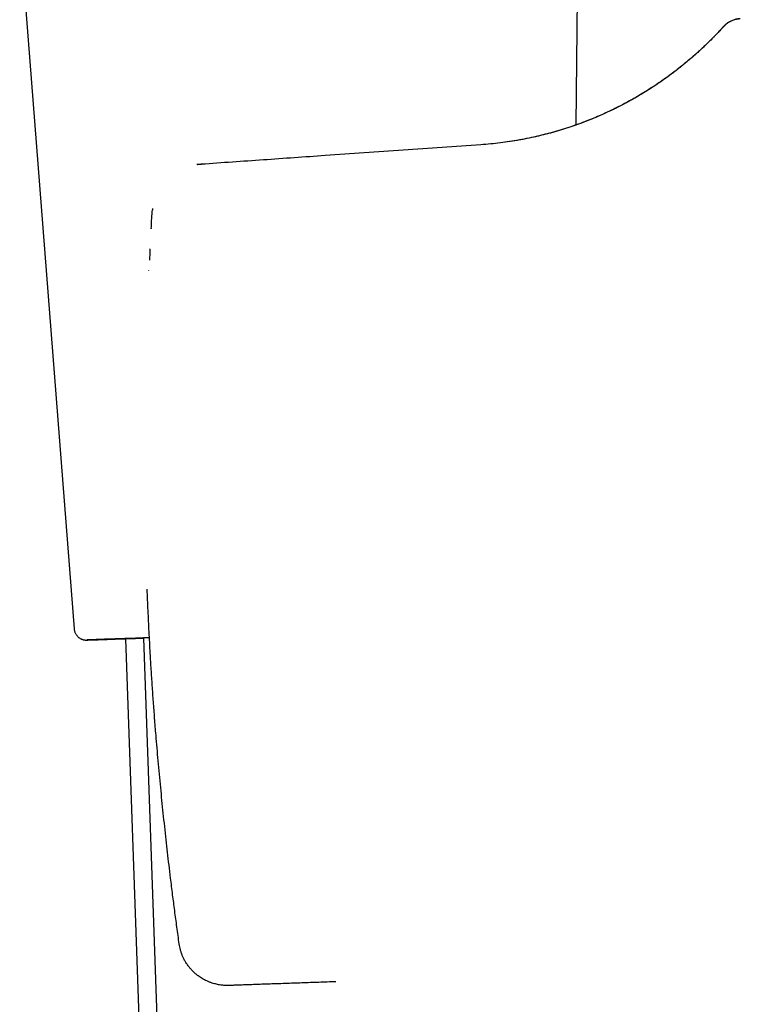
# Model space of a CAD drawing. Header units: millimetres. Extents: x 8 to 738, y 5 to 761.
# Tile 33 of 77: x 145 to 175, y 513 to 554. Entities that reach past the tile are written whole.
import ezdxf

# ---------------------------------------------------------------- set-up
doc = ezdxf.new("R2010")
doc.units = ezdxf.units.MM

msp = doc.modelspace()

# ---------------------------------------------------------------- linework, layer by layer
at = {"color": 7, "linetype": 'Continuous', "lineweight": 30}
for p, q in [((168.318, 550.023), (168.392, 558.794)), ((145.151, 557.982), (147.419, 529.044)), ((152.537, 548.368), (152.525, 548.367)), ((152.537, 548.368), (152.548, 548.369)), ((152.713, 548.378), (152.678, 548.379)), ((150.674, 546.487), (150.673, 546.467)), ((150.68, 546.545), (150.675, 546.503)), ((149.555, 528.636), (150.214, 509.753)), ((150.305, 528.667), (151.968, 481.032))]:
    msp.add_line(p, q, dxfattribs=at)
at = {"color": 7, "linetype": 'Continuous', "lineweight": 30, "flags": 128}
for points in [[(150.55, 528.679), (150.468, 528.676), (150.298, 528.67), (150.133, 528.664), (149.973, 528.659), (149.818, 528.653), (149.669, 528.648), (149.526, 528.643), (149.388, 528.638), (149.256, 528.633), (149.13, 528.628), (149.01, 528.624), (148.895, 528.62), (148.787, 528.616), (148.685, 528.612), (148.59, 528.609), (148.5, 528.605), (148.417, 528.602), (148.341, 528.599), (148.271, 528.597), (148.207, 528.594), (148.15, 528.592), (148.1, 528.59), (148.056, 528.589), (148.019, 528.587), (147.989, 528.586), (147.965, 528.585), (147.948, 528.584), (147.943, 528.584)], [(147.959, 528.584), (147.966, 528.584), (147.989, 528.584), (148.02, 528.585), (148.057, 528.586), (148.1, 528.588), (148.151, 528.589), (148.208, 528.591), (148.272, 528.593), (148.342, 528.595), (148.418, 528.598), (148.501, 528.601), (148.591, 528.603), (148.686, 528.607), (148.788, 528.61), (148.897, 528.614), (149.011, 528.617), (149.131, 528.622), (149.257, 528.626), (149.389, 528.63), (149.527, 528.635), (149.671, 528.64), (149.82, 528.645), (149.974, 528.65), (150.134, 528.655), (150.3, 528.661), (150.305, 528.661)]]:
    msp.add_lwpolyline(points, dxfattribs=at)
at = {"color": 7, "linetype": 'Continuous', "lineweight": 30}
for centre, radius, start, end in [((153.08, 456.694), 72.027, 92.0124, 92.40226), ((148.622, 579.903), 51.266, 271.6373, 271.8813)]:
    msp.add_arc(centre, radius, start, end, dxfattribs=at)
for points, knots in [([(175.138, 554.431), (175.104, 554.428), (175.039, 554.423), (174.947, 554.405), (174.865, 554.382), (174.794, 554.355), (174.735, 554.327), (174.679, 554.297), (174.632, 554.268), (174.592, 554.24), (174.566, 554.22), (174.549, 554.207), (174.539, 554.198), (174.53, 554.191), (174.52, 554.182), (174.51, 554.173), (174.5, 554.163), (174.49, 554.154), (174.481, 554.145), (174.473, 554.136), (174.466, 554.13), (174.457, 554.12), (174.445, 554.107), (174.426, 554.087), (174.402, 554.061), (174.373, 554.03), (174.345, 553.999), (174.318, 553.971), (174.292, 553.943), (174.258, 553.907), (174.211, 553.857), (174.147, 553.789), (174.071, 553.71), (173.992, 553.63), (173.914, 553.552), (173.84, 553.479), (173.759, 553.399), (173.669, 553.313), (173.571, 553.22), (173.463, 553.119), (173.345, 553.012), (173.22, 552.901), (173.095, 552.792), (172.973, 552.689), (172.856, 552.592), (172.746, 552.501), (172.641, 552.417), (172.542, 552.339), (172.449, 552.267), (172.37, 552.207), (172.298, 552.153), (172.229, 552.101), (172.148, 552.041), (172.055, 551.974), (171.949, 551.899), (171.831, 551.816), (171.7, 551.726), (171.553, 551.629), (171.389, 551.522), (171.205, 551.406), (171.002, 551.282), (170.778, 551.151), (170.533, 551.013), (170.286, 550.88), (170.041, 550.754), (169.8, 550.636), (169.543, 550.515), (169.269, 550.393), (168.983, 550.272), (168.684, 550.154), (168.373, 550.038), (168.044, 549.924), (167.698, 549.813), (167.336, 549.707), (166.977, 549.612), (166.623, 549.527), (166.275, 549.452), (165.914, 549.383), (165.541, 549.322), (165.155, 549.269), (164.757, 549.224), (164.486, 549.202), (164.349, 549.192)], [0, 0, 0, 0, 0.005197, 0.009981, 0.014316, 0.018174, 0.021541, 0.024409, 0.02777, 0.03008, 0.031761, 0.03289, 0.033353, 0.033851, 0.035027, 0.03653, 0.038409, 0.041394, 0.045061, 0.049425, 0.054488, 0.059766, 0.069858, 0.079587, 0.096068, 0.11141, 0.124134, 0.135929, 0.146792, 0.157417, 0.177189, 0.197957, 0.219684, 0.242379, 0.25806, 0.274187, 0.290767, 0.307809, 0.325323, 0.342709, 0.362195, 0.380599, 0.397927, 0.414175, 0.428545, 0.441858, 0.454114, 0.465317, 0.475469, 0.48458, 0.490763, 0.497943, 0.506124, 0.515308, 0.525495, 0.536483, 0.548449, 0.561404, 0.575359, 0.590614, 0.606949, 0.624284, 0.64255, 0.661755, 0.677511, 0.693863, 0.710824, 0.728412, 0.746648, 0.764547, 0.783093, 0.802324, 0.822128, 0.842388, 0.863131, 0.881319, 0.899913, 0.918942, 0.938441, 0.958458, 0.978987, 1, 1, 1, 1]), ([(175.146, 554.44), (175.098, 554.436), (174.999, 554.427), (174.856, 554.387), (174.728, 554.332), (174.619, 554.264), (174.552, 554.214), (174.52, 554.183), (174.516, 554.179)], [0, 0, 0, 0, 0.210115, 0.424164, 0.639846, 0.808949, 0.976419, 1, 1, 1, 1]), ([(174.447, 554.11), (174.445, 554.109), (174.443, 554.107), (174.423, 554.085), (174.392, 554.051), (174.347, 554.003), (174.29, 553.941), (174.22, 553.866), (174.137, 553.779), (174.041, 553.68), (173.936, 553.574), (173.825, 553.464), (173.71, 553.352), (173.583, 553.232), (173.447, 553.105), (173.298, 552.97), (173.126, 552.819), (172.928, 552.651), (172.702, 552.465), (172.459, 552.274), (172.218, 552.093), (171.983, 551.923), (171.759, 551.767), (171.524, 551.61), (171.279, 551.453), (171.022, 551.295), (170.737, 551.128), (170.419, 550.952), (170.067, 550.768), (169.701, 550.589), (169.319, 550.416), (168.944, 550.258), (168.58, 550.116), (168.228, 549.989), (167.869, 549.869), (167.5, 549.756), (167.124, 549.652), (166.741, 549.556), (166.352, 549.47), (165.959, 549.394), (165.562, 549.328), (165.161, 549.272), (164.755, 549.227), (164.483, 549.206), (164.347, 549.195)], [0, 0, 0, 0, 0.028059, 0.05604, 0.083978, 0.111906, 0.140071, 0.167766, 0.195284, 0.22266, 0.249929, 0.273408, 0.296726, 0.319905, 0.34297, 0.365947, 0.389407, 0.417198, 0.444763, 0.472151, 0.499413, 0.520482, 0.541429, 0.56228, 0.58306, 0.603794, 0.624509, 0.649489, 0.674378, 0.699222, 0.724068, 0.748965, 0.769836, 0.790682, 0.811533, 0.832415, 0.853358, 0.874387, 0.895289, 0.91617, 0.937054, 0.95797, 0.978943, 1, 1, 1, 1]), ([(174.591, 554.24), (174.59, 554.239), (174.579, 554.232), (174.566, 554.221), (174.547, 554.206), (174.531, 554.193), (174.521, 554.184), (174.516, 554.18), (174.516, 554.18)], [0, 0, 0, 0, 0.01631, 0.221267, 0.475565, 0.710555, 0.976757, 1, 1, 1, 1]), ([(164.347, 549.195), (163.27, 549.12), (161.11, 548.969), (158.093, 548.758), (155.29, 548.562), (153.572, 548.442), (152.711, 548.382)], [0, 0, 0, 0, 0.2775426, 0.5570059, 0.77792, 1, 1, 1, 1]), ([(152.695, 548.38), (152.678, 548.379), (152.634, 548.376), (152.585, 548.372), (152.555, 548.369), (152.548, 548.369)], [0, 0, 0, 0, 0.315951, 0.855717, 1, 1, 1, 1]), ([(150.624, 545.7), (150.633, 545.847), (150.649, 546.109), (150.666, 546.372), (150.674, 546.487)], [0, 0, 0, 0, 0.559944, 1, 1, 1, 1]), ([(150.676, 546.503), (150.675, 546.502), (150.67, 546.497), (150.672, 546.492), (150.674, 546.487)], [0, 0, 0, 0, 0.217786, 1, 1, 1, 1]), ([(150.626, 545.716), (150.625, 545.715), (150.619, 545.71), (150.622, 545.705), (150.624, 545.7)], [0, 0, 0, 0, 0.215833, 1, 1, 1, 1]), ([(150.576, 544.869), (150.575, 544.859), (150.566, 544.699), (150.558, 544.538), (150.551, 544.387)], [0, 0, 0, 0, 0.060637, 1, 1, 1, 1]), ([(150.528, 543.95), (150.526, 543.953), (150.523, 543.957), (150.528, 543.961), (150.529, 543.962)], [0, 0, 0, 0, 0.8682059, 1, 1, 1, 1]), ([(150.459, 530.705), (150.459, 530.705), (150.454, 530.703), (150.457, 530.701), (150.459, 530.699)], [0, 0, 0, 0, 0.068422, 1, 1, 1, 1]), ([(150.825, 524.624), (150.806, 524.858), (150.769, 525.321), (150.717, 526.009), (150.67, 526.686), (150.626, 527.358), (150.582, 528.101), (150.537, 528.919), (150.495, 529.809), (150.471, 530.403), (150.459, 530.699)], [0, 0, 0, 0, 0.115732, 0.228982, 0.340198, 0.449901, 0.560858, 0.707037, 0.853609, 1, 1, 1, 1]), ([(147.42, 529.044), (147.421, 529.029), (147.424, 528.998), (147.435, 528.95), (147.451, 528.902), (147.471, 528.856), (147.495, 528.814), (147.523, 528.775), (147.553, 528.74), (147.586, 528.708), (147.62, 528.68), (147.656, 528.656), (147.692, 528.636), (147.727, 528.62), (147.762, 528.607), (147.794, 528.598), (147.822, 528.592), (147.845, 528.588), (147.864, 528.586), (147.878, 528.584), (147.889, 528.584), (147.899, 528.583), (147.906, 528.583), (147.913, 528.583), (147.919, 528.583), (147.925, 528.583), (147.932, 528.583), (147.941, 528.583), (147.95, 528.583), (147.955, 528.583)], [0, 0, 0, 0, 0.032001, 0.070367, 0.107913, 0.144667, 0.180639, 0.215823, 0.250195, 0.283716, 0.316323, 0.347929, 0.378407, 0.407562, 0.435068, 0.460304, 0.482263, 0.500298, 0.515226, 0.528658, 0.542242, 0.557217, 0.575183, 0.598296, 0.629634, 0.67427, 0.741969, 0.857941, 1, 1, 1, 1]), ([(150.07, 528.658), (150.07, 528.658), (150.07, 528.658), (150.07, 528.658), (150.07, 528.658)], [0, 0, 0, 0, 0.44915, 1, 1, 1, 1]), ([(150.826, 524.618), (150.826, 524.618), (150.821, 524.62), (150.823, 524.622), (150.825, 524.624)], [0, 0, 0, 0, 0.054337, 1, 1, 1, 1]), ([(151.791, 515.937), (151.759, 516.171), (151.695, 516.633), (151.604, 517.315), (151.517, 517.995), (151.438, 518.628), (151.368, 519.216), (151.306, 519.745), (151.246, 520.278), (151.187, 520.818), (151.129, 521.367), (151.074, 521.907), (151.02, 522.451), (150.968, 522.998), (150.918, 523.55), (150.87, 524.091), (150.84, 524.448), (150.825, 524.624)], [0, 0, 0, 0, 0.081128, 0.159935, 0.236435, 0.31651, 0.378857, 0.439766, 0.499251, 0.562825, 0.626386, 0.688496, 0.749183, 0.813781, 0.877143, 0.939197, 1, 1, 1, 1]), ([(151.793, 515.928), (151.792, 515.928), (151.787, 515.931), (151.789, 515.934), (151.791, 515.937)], [0, 0, 0, 0, 0.128647, 1, 1, 1, 1]), ([(153.877, 514.207), (153.817, 514.206), (153.697, 514.205), (153.517, 514.223), (153.34, 514.256), (153.184, 514.299), (153.051, 514.347), (152.943, 514.393), (152.842, 514.443), (152.751, 514.495), (152.667, 514.548), (152.591, 514.601), (152.527, 514.65), (152.471, 514.696), (152.423, 514.739), (152.377, 514.782), (152.333, 514.827), (152.29, 514.872), (152.25, 514.918), (152.19, 514.99), (152.115, 515.091), (152.036, 515.217), (151.972, 515.338), (151.919, 515.456), (151.875, 515.575), (151.839, 515.695), (151.81, 515.816), (151.797, 515.897), (151.791, 515.937)], [0, 0, 0, 0, 0.0608421, 0.1215527, 0.182568, 0.2435689, 0.2857993, 0.3258278, 0.3636545, 0.3992794, 0.4327029, 0.4639252, 0.4929469, 0.515003, 0.536756, 0.5582067, 0.5793553, 0.6002026, 0.620749, 0.6409951, 0.6951164, 0.7469877, 0.7905092, 0.8334734, 0.875892, 0.9177774, 0.9591422, 1, 1, 1, 1]), ([(158.309, 514.362), (158.191, 514.358), (157.956, 514.35), (157.603, 514.337), (157.251, 514.325), (156.9, 514.313), (156.55, 514.3), (156.202, 514.288), (155.879, 514.277), (155.578, 514.266), (155.3, 514.257), (155.019, 514.247), (154.758, 514.238), (154.517, 514.229), (154.299, 514.222), (154.084, 514.214), (153.946, 514.209), (153.877, 514.207)], [0, 0, 0, 0, 0.07891, 0.157818, 0.236726, 0.315634, 0.394542, 0.47345, 0.552519, 0.614035, 0.676242, 0.739075, 0.80234, 0.852043, 0.901551, 0.950826, 1, 1, 1, 1])]:
    msp.add_open_spline(points, degree=3, knots=knots, dxfattribs=at)

doc.saveas('drawing.dxf')
